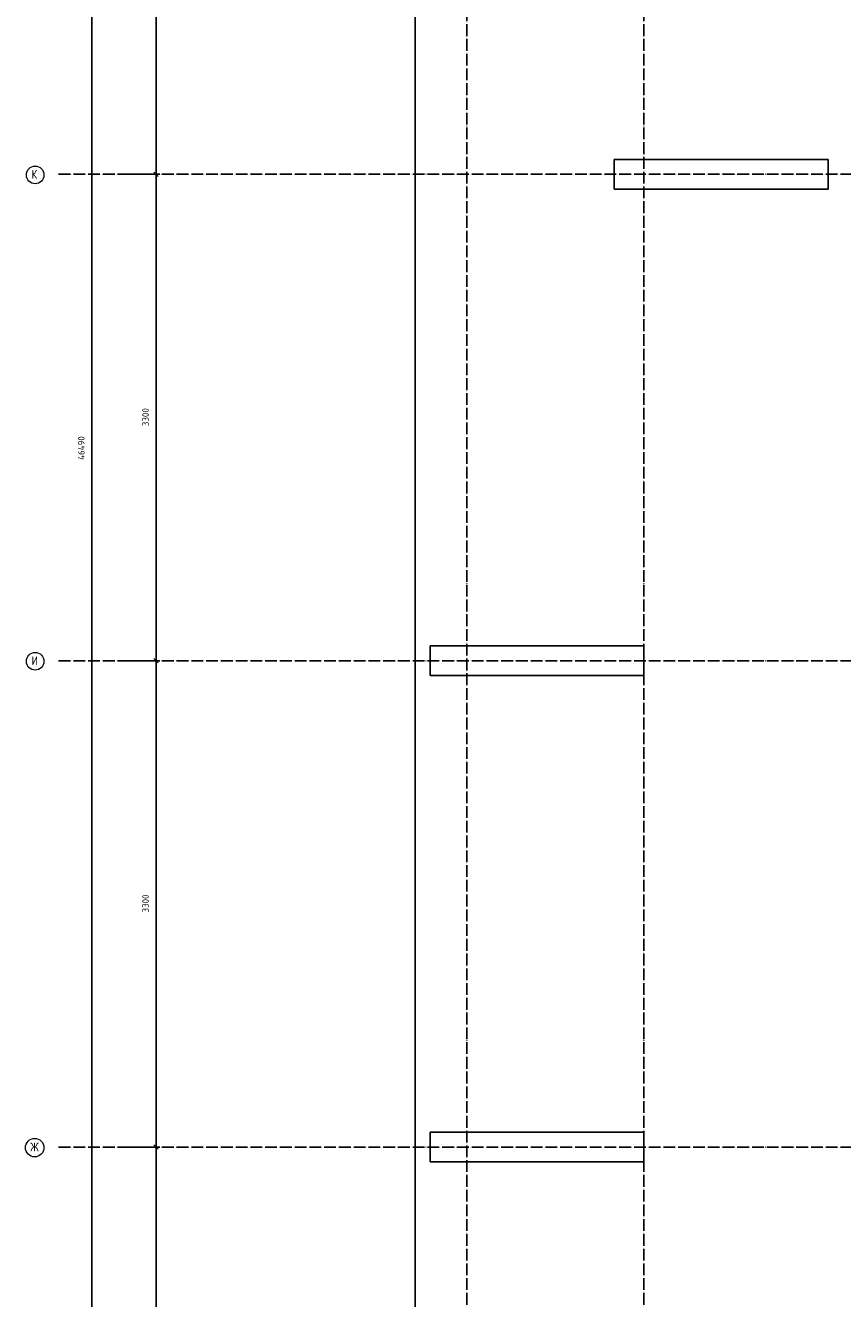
# Model space of a CAD drawing. Header units: millimetres. Extents: x -2995 to 47287, y -2809 to 58122.
# Tile 7 of 143: x -2995 to 2549, y 17472 to 26110. Entities that reach past the tile are written whole.
import ezdxf

# ---------------------------------------------------------------- set-up
doc = ezdxf.new("R2010")
doc.units = ezdxf.units.MM
doc.header["$PDMODE"] = 65
doc.linetypes.add('______11', pattern=[100, 80, -10, 0, -10])
doc.linetypes.add('______5', pattern=[220, 160, -20, 20, -20])
for name, color, linetype, lineweight in [('Standard', 7, 'Continuous', 25), ('Размерная линия_ общее', 7, 'Continuous', 13), ('Фундамент (1)', 7, 'Continuous', 35)]:
    doc.layers.add(name, color=color, linetype=linetype, lineweight=lineweight)
doc.layers.add('Осевая линия_ общее', color=7, linetype='______5', lineweight=13, true_color=0xa0a0a0)
doc.styles.add('ISOCPEUR', font='ISOCPEUR')
doc.dimstyles.new('DIMSTYLE_3', dxfattribs={"dimtxt": 44, "dimasz": 50, "dimexe": 0, "dimexo": 0, "dimgap": 22, "dimtad": 2, "dimdec": 0, "dimrnd": 5, "dimzin": 12, "dimdsep": 46, "dimtxsty": 'ISOCPEUR', "dimblk1": 'ALL_ML_STRICH', "dimblk2": 'ALL_ML_STRICH', "dimsah": 1, "dimcen": 0, "dimclrd": 7, "dimclre": 256, "dimclrt": 7, "dimadec": 0, "dimazin": 0, "dimtfac": 1, "dimtdec": 0, "dimtix": 1, "dimtmove": 2, "dimatfit": 3, "dimfxl": 0, "dimtzin": 0, "dimlwd": 0, "dimlwe": -3, "dimarcsym": 0})

# ---------------------------------------------------------------- blocks, each defined once
blk = doc.blocks.new('ALL_ML_STRICH')
at = {"color": 0, "linetype": 'ByBlock', "lineweight": -2}
for p, q in [((-1, 0), (0.5, 0)), ((-0.3, -0.3), (0.3, 0.3)), ((0, -0.5), (0, 0.5))]:
    blk.add_line(p, q, dxfattribs=at)
blk = doc.blocks.new('*D148')
at = {"layer": 'DEFPOINTS', "color": 7, "linetype": 'Continuous', "lineweight": 13, "transparency": 33554687}
for p in [(-2417.8, 46490), (-2783, 0), (-2544.2, 0)]:
    blk.add_point(p, dxfattribs=at)
at = {"layer": 'Размерная линия_ общее', "color": 253, "linetype": 'Continuous', "lineweight": -2, "true_color": 0xa0a0a0, "transparency": 33554687}
for p, q in [((-2437.8, 46490), (-2544.2, 46490)), ((-2763, 0), (-2544.2, 0))]:
    blk.add_line(p, q, dxfattribs=at)
at = {"layer": 'Размерная линия_ общее', "color": 7, "linetype": 'Continuous', "lineweight": -2, "transparency": 33554687}
blk.add_line((-2544.2, 0), (-2544.2, 46490), dxfattribs=at)
at = {"layer": 'Размерная линия_ общее', "color": 7, "linetype": 'Continuous', "lineweight": 13, "transparency": 33554687, "xscale": 50, "yscale": 50, "zscale": 50}
for p, rotation in [((-2544.2, 46490), 90), ((-2544.2, 0), 270)]:
    blk.add_blockref('ALL_ML_STRICH', p, dxfattribs=dict(at, rotation=rotation))
at = {"layer": 'Размерная линия_ общее', "color": 7, "linetype": 'Continuous', "lineweight": 13, "transparency": 33554687, "insert": (-2616.2, 23242.8), "char_height": 44, "width": 220, "attachment_point": 5, "rotation": 90, "style": 'ISOCPEUR'}
blk.add_mtext('\\A1;{46490}', dxfattribs=at)
blk = doc.blocks.new('*D154')
at = {"layer": 'DEFPOINTS', "color": 7, "linetype": 'Continuous', "lineweight": 13, "transparency": 33554687}
for p in [(-2423.8, 18500), (-2423.8, 15200), (-2108.6, 15200)]:
    blk.add_point(p, dxfattribs=at)
at = {"layer": 'Размерная линия_ общее', "color": 253, "linetype": 'Continuous', "lineweight": -2, "true_color": 0xa0a0a0, "transparency": 33554687}
for p, q in [((-2323.8, 18500), (-2108.6, 18500)), ((-2323.8, 15200), (-2108.6, 15200))]:
    blk.add_line(p, q, dxfattribs=at)
at = {"layer": 'Размерная линия_ общее', "color": 7, "linetype": 'Continuous', "lineweight": -2, "transparency": 33554687}
blk.add_line((-2108.6, 15200), (-2108.6, 18500), dxfattribs=at)
at = {"layer": 'Размерная линия_ общее', "color": 7, "linetype": 'Continuous', "lineweight": 13, "transparency": 33554687, "xscale": 50, "yscale": 50, "zscale": 50}
for p, rotation in [((-2108.6, 18500), 90), ((-2108.6, 15200), 270)]:
    blk.add_blockref('ALL_ML_STRICH', p, dxfattribs=dict(at, rotation=rotation))
at = {"layer": 'Размерная линия_ общее', "color": 7, "linetype": 'Continuous', "lineweight": 13, "transparency": 33554687, "insert": (-2180.6, 16852.2), "char_height": 44, "width": 176, "attachment_point": 5, "rotation": 90, "style": 'ISOCPEUR'}
blk.add_mtext('\\A1;{3300}', dxfattribs=at)
blk = doc.blocks.new('*D155')
at = {"layer": 'DEFPOINTS', "color": 7, "linetype": 'Continuous', "lineweight": 13, "transparency": 33554687}
for p in [(-2423.8, 21800), (-2423.8, 18500), (-2108.6, 18500)]:
    blk.add_point(p, dxfattribs=at)
at = {"layer": 'Размерная линия_ общее', "color": 253, "linetype": 'Continuous', "lineweight": -2, "true_color": 0xa0a0a0, "transparency": 33554687}
for p, q in [((-2323.8, 21800), (-2108.6, 21800)), ((-2323.8, 18500), (-2108.6, 18500))]:
    blk.add_line(p, q, dxfattribs=at)
at = {"layer": 'Размерная линия_ общее', "color": 7, "linetype": 'Continuous', "lineweight": -2, "transparency": 33554687}
blk.add_line((-2108.6, 18500), (-2108.6, 21800), dxfattribs=at)
at = {"layer": 'Размерная линия_ общее', "color": 7, "linetype": 'Continuous', "lineweight": 13, "transparency": 33554687, "xscale": 50, "yscale": 50, "zscale": 50}
for p, rotation in [((-2108.6, 21800), 90), ((-2108.6, 18500), 270)]:
    blk.add_blockref('ALL_ML_STRICH', p, dxfattribs=dict(at, rotation=rotation))
at = {"layer": 'Размерная линия_ общее', "color": 7, "linetype": 'Continuous', "lineweight": 13, "transparency": 33554687, "insert": (-2180.6, 20152.2), "char_height": 44, "width": 176, "attachment_point": 5, "rotation": 90, "style": 'ISOCPEUR'}
blk.add_mtext('\\A1;{3300}', dxfattribs=at)
blk = doc.blocks.new('*D156')
at = {"layer": 'DEFPOINTS', "color": 7, "linetype": 'Continuous', "lineweight": 13, "transparency": 33554687}
for p in [(-2423.8, 25100), (-2423.8, 21800), (-2108.6, 21800)]:
    blk.add_point(p, dxfattribs=at)
at = {"layer": 'Размерная линия_ общее', "color": 253, "linetype": 'Continuous', "lineweight": -2, "true_color": 0xa0a0a0, "transparency": 33554687}
for p, q in [((-2323.8, 25100), (-2108.6, 25100)), ((-2323.8, 21800), (-2108.6, 21800))]:
    blk.add_line(p, q, dxfattribs=at)
at = {"layer": 'Размерная линия_ общее', "color": 7, "linetype": 'Continuous', "lineweight": -2, "transparency": 33554687}
blk.add_line((-2108.6, 21800), (-2108.6, 25100), dxfattribs=at)
at = {"layer": 'Размерная линия_ общее', "color": 7, "linetype": 'Continuous', "lineweight": 13, "transparency": 33554687, "xscale": 50, "yscale": 50, "zscale": 50}
for p, rotation in [((-2108.6, 25100), 90), ((-2108.6, 21800), 270)]:
    blk.add_blockref('ALL_ML_STRICH', p, dxfattribs=dict(at, rotation=rotation))
at = {"layer": 'Размерная линия_ общее', "color": 7, "linetype": 'Continuous', "lineweight": 13, "transparency": 33554687, "insert": (-2180.6, 23452.2), "char_height": 44, "width": 176, "attachment_point": 5, "rotation": 90, "style": 'ISOCPEUR'}
blk.add_mtext('\\A1;{3300}', dxfattribs=at)
blk = doc.blocks.new('*D157')
at = {"layer": 'DEFPOINTS', "color": 7, "linetype": 'Continuous', "lineweight": 13, "transparency": 33554687}
for p in [(-2423.8, 28400), (-2423.8, 25100), (-2108.6, 25100)]:
    blk.add_point(p, dxfattribs=at)
at = {"layer": 'Размерная линия_ общее', "color": 253, "linetype": 'Continuous', "lineweight": -2, "true_color": 0xa0a0a0, "transparency": 33554687}
for p, q in [((-2323.8, 28400), (-2108.6, 28400)), ((-2323.8, 25100), (-2108.6, 25100))]:
    blk.add_line(p, q, dxfattribs=at)
at = {"layer": 'Размерная линия_ общее', "color": 7, "linetype": 'Continuous', "lineweight": -2, "transparency": 33554687}
blk.add_line((-2108.6, 25100), (-2108.6, 28400), dxfattribs=at)
at = {"layer": 'Размерная линия_ общее', "color": 7, "linetype": 'Continuous', "lineweight": 13, "transparency": 33554687, "xscale": 50, "yscale": 50, "zscale": 50}
for p, rotation in [((-2108.6, 28400), 90), ((-2108.6, 25100), 270)]:
    blk.add_blockref('ALL_ML_STRICH', p, dxfattribs=dict(at, rotation=rotation))
at = {"layer": 'Размерная линия_ общее', "color": 7, "linetype": 'Continuous', "lineweight": 13, "transparency": 33554687, "insert": (-2180.6, 26752.2), "char_height": 44, "width": 176, "attachment_point": 5, "rotation": 90, "style": 'ISOCPEUR'}
blk.add_mtext('\\A1;{3300}', dxfattribs=at)
blk = doc.blocks.new('СЛОЖНЫЙ_ОБЪЕКТ_0')
at = {"layer": 'Осевая линия_ общее', "color": 253, "linetype": '______11', "lineweight": -3, "true_color": 0xa0a0a0, "transparency": 33554687}
for p, q in [((0, -2590), (0, 47490)), ((1200, -2590), (1200, 47490)), ((-2770, 25100), (14470, 25100)), ((-2770, 21800), (14410, 21800)), ((-2770, 18500), (20260, 18500))]:
    blk.add_line(p, q, dxfattribs=at)
at = {"layer": 'Осевая линия_ общее', "color": 7, "linetype": 'Continuous', "lineweight": 13, "transparency": 33554687}
for centre, radius in [((-2929.2, 25096.1), 59.8), ((-2929.2, 21796.1), 59.8), ((-2932.3, 18496.1), 62.7)]:
    blk.add_circle(centre, radius, dxfattribs=at)
at = {"layer": 'Осевая линия_ общее', "color": 7, "linetype": 'Continuous', "lineweight": 13, "transparency": 33554687, "char_height": 60, "attachment_point": 7, "style": 'ISOCPEUR'}
for s, insert, width in [('\\W0.80;К', (-2953.2, 25070), 71.966), ('\\W0.80;И', (-2953.2, 21770), 71.966), ('\\W0.83;Ж', (-2962.3, 18470), 85)]:
    blk.add_mtext(s, dxfattribs=dict(at, insert=insert, width=width))

msp = doc.modelspace()

# ---------------------------------------------------------------- linework, layer by layer
at = {"color": 7, "linetype": 'Continuous', "lineweight": 25, "transparency": 33554687}
for p, q in [((1000, 25000), (1000, 25200)), ((1000, 25200), (2450, 25200)), ((2450, 25200), (2450, 25000)), ((2450, 25000), (1000, 25000))]:
    msp.add_line(p, q, dxfattribs=at)
at = {"layer": 'Standard', "color": 7, "linetype": 'Continuous', "lineweight": 25, "transparency": 33554687}
for p, q in [((-250, 21700), (-250, 21900)), ((-250, 21900), (1200, 21900)), ((1200, 21900), (1200, 21700)), ((1200, 21700), (-250, 21700))]:
    msp.add_line(p, q, dxfattribs=at)
msp.add_lwpolyline([(-350, -350.2), (25250, -350.2), (25250, 46690), (-350, 46690), (-350, -350.2)], dxfattribs=at)
at = {"layer": 'Фундамент (1)', "color": 7, "linetype": 'Continuous', "lineweight": 25, "transparency": 33554687}
for p, q in [((-250, 18400), (-250, 18600)), ((-250, 18600), (1200, 18600)), ((1200, 18600), (1200, 18400)), ((1200, 18400), (-250, 18400))]:
    msp.add_line(p, q, dxfattribs=at)

# ---------------------------------------------------------------- block references
at = {"layer": 'Осевая линия_ общее', "color": 253, "linetype": '______11', "lineweight": -3, "true_color": 0xa0a0a0, "transparency": 33554687}
msp.add_blockref('СЛОЖНЫЙ_ОБЪЕКТ_0', (0, 0), dxfattribs=at)

# ---------------------------------------------------------------- dimensions: what is measured, and where the dimension line sits
at = {"layer": 'Размерная линия_ общее', "color": 7, "linetype": 'Continuous', "lineweight": 13, "transparency": 33554687}
for base, p1, p2, picture, middle in [((-2544.2, 46490), (-2763, 0), (-2437.8, 46490), '*D148', (-2616.2, 23242.8)), ((-2108.6, 28400), (-2323.8, 25100), (-2323.8, 28400), '*D157', (-2180.6, 26752.2)), ((-2108.6, 25100), (-2323.8, 21800), (-2323.8, 25100), '*D156', (-2180.6, 23452.2)), ((-2108.6, 21800), (-2323.8, 18500), (-2323.8, 21800), '*D155', (-2180.6, 20152.2)), ((-2108.6, 18500), (-2323.8, 15200), (-2323.8, 18500), '*D154', (-2180.6, 16852.2))]:
    dim = msp.add_linear_dim(base=base, p1=p1, p2=p2, angle=90, dimstyle='DIMSTYLE_3', override={"dimpost": '<>', "dimclrd": 7, "dimclre": 253, "dimclrt": 7, "dimlwd": 0, "dimlwe": 65533}, dxfattribs=at)
    dim.commit()
    dim.dimension.update_dxf_attribs({"geometry": picture, "text_midpoint": middle, "dimtype": 160})

doc.saveas('drawing.dxf')
